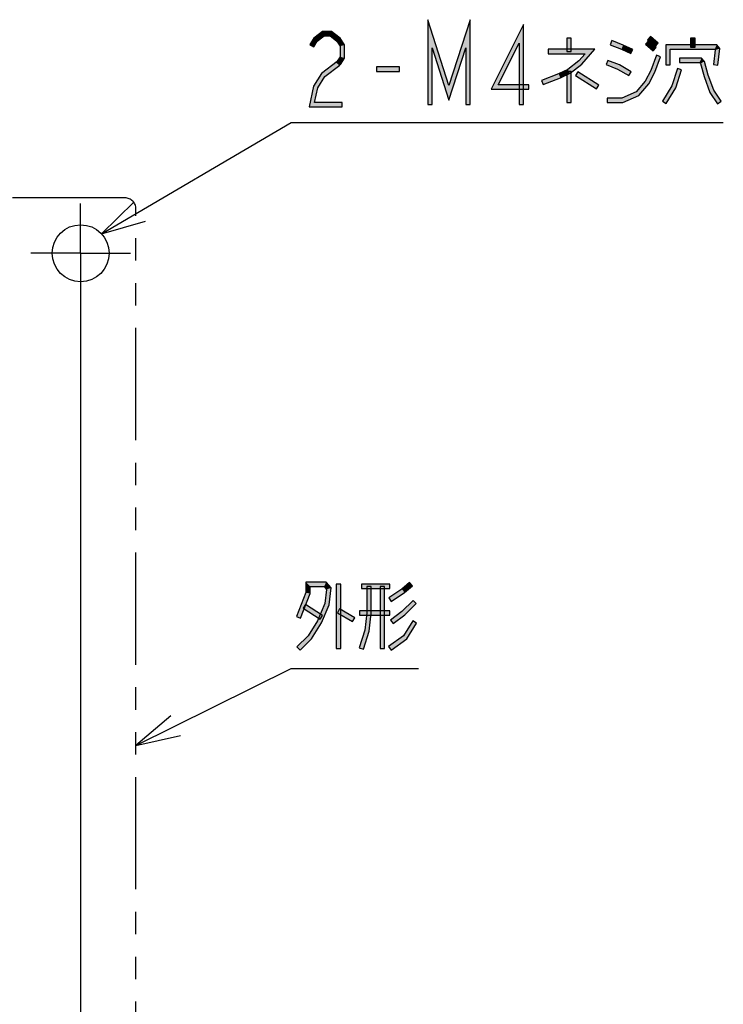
# Model space of a CAD drawing. Header units: millimetres. Extents: x 78 to 816, y 67 to 540.
# Tile 5 of 46: x 137 to 201, y 152 to 241. Entities that reach past the tile are written whole.
import ezdxf

# ---------------------------------------------------------------- set-up
doc = ezdxf.new("R2010")
doc.units = ezdxf.units.MM
doc.header["$LTSCALE"] = 0.319334
doc.linetypes.add('CENTER', pattern=[50.8, 31.75, -6.35, 6.35, -6.35])
doc.linetypes.add('PHANTOM', pattern=[63.5, 31.75, -6.35, 6.35, -6.35, 6.35, -6.35])
for name, color, linetype in [('ALL_DIM', 7, 'Continuous'), ('ALL_NOTE', 7, 'Continuous'), ('DEFAULT_1', 7, 'Continuous'), ('DEFAULT_3', 7, 'Continuous')]:
    doc.layers.add(name, color=color, linetype=linetype)

# ---------------------------------------------------------------- blocks, each defined once
blk = doc.blocks.new('JZB_0013')
at = {"layer": 'ALL_DIM', "color": 2, "linetype": 'Continuous', "lineweight": 25}
blk.add_line((20, 123.609), (20, 0), dxfattribs=at)

msp = doc.modelspace()

# ---------------------------------------------------------------- hatches: boundary and pattern name
at = {"layer": 'ALL_NOTE', "linetype": 'Continuous', "lineweight": 25}
h = msp.add_hatch(color=2, dxfattribs=at)
h.dxf.hatch_style = 1
h.paths.add_polyline_path([(174.332, 238.532), (174.332, 233.404), (173.932, 233.404), (173.932, 241.076)])
h = msp.add_hatch(color=2, dxfattribs=at)
h.dxf.hatch_style = 1
h.paths.add_polyline_path([(175.852, 233.819), (174.332, 238.532), (173.932, 241.076), (175.852, 235.122)])
h = msp.add_hatch(color=2, dxfattribs=at)
h.dxf.hatch_style = 1
h.paths.add_polyline_path([(177.372, 238.532), (175.852, 233.819), (175.852, 235.122), (177.772, 241.076)])
h = msp.add_hatch(color=2, dxfattribs=at)
h.dxf.hatch_style = 1
h.paths.add_polyline_path([(177.372, 233.404), (177.372, 238.532), (177.772, 241.076), (177.772, 233.404)])
h = msp.add_hatch(color=2, dxfattribs=at)
h.dxf.hatch_style = 1
h.paths.add_polyline_path([(179.656, 234.804), (182.588, 240.649), (182.188, 238.959), (180.304, 235.204)])
h = msp.add_hatch(color=2, dxfattribs=at)
h.dxf.hatch_style = 1
h.paths.add_polyline_path([(182.588, 240.649), (182.588, 233.404), (182.188, 233.404), (182.188, 238.959)])
h = msp.add_hatch(color=2, dxfattribs=at)
h.dxf.hatch_style = 1
h.paths.add_polyline_path([(163.962, 239.134), (163.636, 238.629), (163.3, 238.846), (163.663, 239.408)])
h = msp.add_hatch(color=2, dxfattribs=at)
h.dxf.hatch_style = 1
h.paths.add_polyline_path([(164.568, 239.604), (163.962, 239.134), (163.663, 239.408), (164.432, 240.004)])
h = msp.add_hatch(color=2, dxfattribs=at)
h.dxf.hatch_style = 1
h.paths.add_polyline_path([(165.12, 239.604), (164.568, 239.604), (164.432, 240.004), (165.256, 240.004)])
h = msp.add_hatch(color=2, dxfattribs=at)
h.dxf.hatch_style = 1
h.paths.add_polyline_path([(165.726, 239.134), (165.12, 239.604), (165.256, 240.004), (166.026, 239.408)])
h = msp.add_hatch(color=2, dxfattribs=at)
h.dxf.hatch_style = 1
h.paths.add_polyline_path([(166.02, 238.679), (165.726, 239.134), (166.026, 239.408), (166.42, 238.796)])
h = msp.add_hatch(color=2, dxfattribs=at)
h.dxf.hatch_style = 1
h.paths.add_polyline_path([(186.488, 238.204), (186.488, 239.404), (186.888, 239.404), (186.888, 238.204)])
h = msp.add_hatch(color=2, dxfattribs=at)
h.dxf.hatch_style = 1
h.paths.add_polyline_path([(191.426, 238.42), (190.4, 238.818), (190.544, 239.191), (191.582, 238.788)])
h = msp.add_hatch(color=2, dxfattribs=at)
h.dxf.hatch_style = 1
h.paths.add_polyline_path([(194.469, 238.653), (193.781, 239.253), (194.043, 239.555), (194.732, 238.955)])
h = msp.add_hatch(color=2, dxfattribs=at)
h.dxf.hatch_style = 1
h.paths.add_polyline_path([(198.068, 239.404), (198.068, 238.604), (197.668, 238.604), (197.668, 239.404)])
h = msp.add_hatch(color=2, dxfattribs=at)
h.dxf.hatch_style = 1
h.paths.add_polyline_path([(166.02, 237.73), (166.02, 238.679), (166.42, 238.796), (166.42, 237.612)])
h = msp.add_hatch(color=2, dxfattribs=at)
h.dxf.hatch_style = 1
h.paths.add_polyline_path([(188.144, 238.004), (184.796, 238.004), (184.796, 238.404), (189.016, 238.404)])
h = msp.add_hatch(color=2, dxfattribs=at)
h.dxf.hatch_style = 1
h.paths.add_polyline_path([(187.582, 237.35), (188.144, 238.004), (189.016, 238.404), (187.859, 237.058)])
h = msp.add_hatch(color=2, dxfattribs=at)
h.dxf.hatch_style = 1
h.paths.add_polyline_path([(192.28, 238.023), (191.426, 238.42), (191.582, 238.788), (192.448, 238.385)])
h = msp.add_hatch(color=2, dxfattribs=at)
h.dxf.hatch_style = 1
h.paths.add_polyline_path([(194.297, 238.253), (193.609, 238.853), (193.872, 239.155), (194.559, 238.555)])
h = msp.add_hatch(color=2, dxfattribs=at)
h.dxf.hatch_style = 1
h.paths.add_polyline_path([(195.832, 238.404), (195.832, 237.004), (195.432, 237.004), (195.432, 238.804)])
h = msp.add_hatch(color=2, dxfattribs=at)
h.dxf.hatch_style = 1
h.paths.add_polyline_path([(199.84, 238.404), (195.832, 238.404), (195.432, 238.804), (200.024, 238.804)])
h = msp.add_hatch(color=2, dxfattribs=at)
h.dxf.hatch_style = 1
h.paths.add_polyline_path([(199.734, 237.029), (199.895, 238.341), (200.313, 238.467), (200.131, 236.98)])
h = msp.add_hatch(color=2, dxfattribs=at)
h.dxf.hatch_style = 1
h.paths.add_polyline_path([(199.895, 238.341), (199.84, 238.404), (200.024, 238.804), (200.313, 238.467)])
h = msp.add_hatch(color=2, dxfattribs=at)
h.dxf.hatch_style = 1
h.paths.add_polyline_path([(165.708, 237.246), (166.02, 237.73), (166.42, 237.612), (166.044, 237.029)])
h = msp.add_hatch(color=2, dxfattribs=at)
h.dxf.hatch_style = 1
h.paths.add_polyline_path([(194.96, 237.735), (194.439, 236.323), (194.073, 236.485), (194.584, 237.873)])
h = msp.add_hatch(color=2, dxfattribs=at)
h.dxf.hatch_style = 1
h.paths.add_polyline_path([(198.464, 237.204), (196.664, 237.204), (196.664, 237.604), (198.648, 237.604)])
h = msp.add_hatch(color=2, dxfattribs=at)
h.dxf.hatch_style = 1
h.paths.add_polyline_path([(198.548, 237.107), (198.464, 237.204), (198.648, 237.604), (198.908, 237.301)])
h = msp.add_hatch(color=2, dxfattribs=at)
h.dxf.hatch_style = 1
h.paths.add_polyline_path([(164.351, 236.208), (165.754, 237.296), (165.999, 236.979), (164.65, 235.934)])
h = msp.add_hatch(color=2, dxfattribs=at)
h.dxf.hatch_style = 1
h.paths.add_polyline_path([(171.38, 236.404), (169.316, 236.404), (169.316, 236.804), (171.38, 236.804)])
h = msp.add_hatch(color=2, dxfattribs=at)
h.dxf.hatch_style = 1
h.paths.add_polyline_path([(185.75, 236.188), (186.583, 236.576), (186.793, 236.232), (185.906, 235.82)])
h = msp.add_hatch(color=2, dxfattribs=at)
h.dxf.hatch_style = 1
h.paths.add_polyline_path([(186.583, 236.576), (187.582, 237.35), (187.859, 237.058), (186.793, 236.232)])
h = msp.add_hatch(color=2, dxfattribs=at)
h.dxf.hatch_style = 1
h.paths.add_polyline_path([(191.073, 236.623), (190.056, 237.018), (190.2, 237.391), (191.247, 236.985)])
h = msp.add_hatch(color=2, dxfattribs=at)
h.dxf.hatch_style = 1
h.paths.add_polyline_path([(192.092, 236.031), (191.073, 236.623), (191.247, 236.985), (192.293, 236.377)])
h = msp.add_hatch(color=2, dxfattribs=at)
h.dxf.hatch_style = 1
h.paths.add_polyline_path([(195.965, 235.088), (196.474, 236.666), (196.854, 236.543), (196.331, 234.92)])
h = msp.add_hatch(color=2, dxfattribs=at)
h.dxf.hatch_style = 1
h.paths.add_polyline_path([(198.882, 235.942), (198.548, 237.107), (198.908, 237.301), (199.262, 236.066)])
h = msp.add_hatch(color=2, dxfattribs=at)
h.dxf.hatch_style = 1
h.paths.add_polyline_path([(163.624, 235.082), (164.351, 236.208), (164.65, 235.934), (164, 234.926)])
h = msp.add_hatch(color=2, dxfattribs=at)
h.dxf.hatch_style = 1
h.paths.add_polyline_path([(184.208, 235.591), (185.75, 236.188), (185.906, 235.82), (184.352, 235.218)])
h = msp.add_hatch(color=2, dxfattribs=at)
h.dxf.hatch_style = 1
h.paths.add_polyline_path([(186.488, 233.604), (186.488, 236.404), (186.888, 236.404), (186.888, 233.604)])
h = msp.add_hatch(color=2, dxfattribs=at)
h.dxf.hatch_style = 1
h.paths.add_polyline_path([(189.161, 234.835), (187.269, 236.035), (187.483, 236.373), (189.375, 235.173)])
h = msp.add_hatch(color=2, dxfattribs=at)
h.dxf.hatch_style = 1
h.paths.add_polyline_path([(194.439, 236.323), (193.907, 235.292), (193.573, 235.517), (194.073, 236.485)])
h = msp.add_hatch(color=2, dxfattribs=at)
h.dxf.hatch_style = 1
h.paths.add_polyline_path([(199.409, 234.511), (198.882, 235.942), (199.262, 236.066), (199.767, 234.697)])
h = msp.add_hatch(color=2, dxfattribs=at)
h.dxf.hatch_style = 1
h.paths.add_polyline_path([(163.22, 233.204), (163.624, 235.082), (164, 234.926), (163.716, 233.604)])
h = msp.add_hatch(color=2, dxfattribs=at)
h.dxf.hatch_style = 1
h.paths.add_polyline_path([(183.076, 234.804), (179.656, 234.804), (180.304, 235.204), (183.076, 235.204)])
h = msp.add_hatch(color=2, dxfattribs=at)
h.dxf.hatch_style = 1
h.paths.add_polyline_path([(193.907, 235.292), (193.002, 234.239), (192.758, 234.569), (193.573, 235.517)])
h = msp.add_hatch(color=2, dxfattribs=at)
h.dxf.hatch_style = 1
h.paths.add_polyline_path([(195.118, 233.709), (195.965, 235.088), (196.331, 234.92), (195.458, 233.499)])
h = msp.add_hatch(color=2, dxfattribs=at)
h.dxf.hatch_style = 1
h.paths.add_polyline_path([(191.546, 233.604), (190.128, 233.604), (190.128, 234.004), (191.462, 234.004)])
h = msp.add_hatch(color=2, dxfattribs=at)
h.dxf.hatch_style = 1
h.paths.add_polyline_path([(193.002, 234.239), (191.546, 233.604), (191.462, 234.004), (192.758, 234.569)])
h = msp.add_hatch(color=2, dxfattribs=at)
h.dxf.hatch_style = 1
h.paths.add_polyline_path([(200.111, 233.491), (199.409, 234.511), (199.767, 234.697), (200.441, 233.717)])
h = msp.add_hatch(color=2, dxfattribs=at)
h.dxf.hatch_style = 1
h.paths.add_polyline_path([(166.22, 233.204), (163.22, 233.204), (163.716, 233.604), (166.22, 233.604)])
h = msp.add_hatch(color=2, dxfattribs=at)
h.dxf.hatch_style = 1
h.paths.add_polyline_path([(163.324, 189.896), (163.324, 189.258), (162.924, 189.333), (162.924, 190.296)])
h = msp.add_hatch(color=2, dxfattribs=at)
h.dxf.hatch_style = 1
h.paths.add_polyline_path([(164.58, 189.896), (163.324, 189.896), (162.924, 190.296), (164.764, 190.296)])
h = msp.add_hatch(color=2, dxfattribs=at)
h.dxf.hatch_style = 1
h.paths.add_polyline_path([(164.807, 189.632), (164.58, 189.896), (164.764, 190.296), (165.225, 189.759)])
h = msp.add_hatch(color=2, dxfattribs=at)
h.dxf.hatch_style = 1
h.paths.add_polyline_path([(164.649, 188.348), (164.807, 189.632), (165.225, 189.759), (165.039, 188.243)])
h = msp.add_hatch(color=2, dxfattribs=at)
h.dxf.hatch_style = 1
h.paths.add_polyline_path([(165.676, 184.296), (165.676, 190.096), (166.076, 190.096), (166.076, 184.296)])
h = msp.add_hatch(color=2, dxfattribs=at)
h.dxf.hatch_style = 1
h.paths.add_polyline_path([(170.52, 189.696), (167.94, 189.696), (167.94, 190.096), (170.52, 190.096)])
h = msp.add_hatch(color=2, dxfattribs=at)
h.dxf.hatch_style = 1
h.paths.add_polyline_path([(168.428, 187.506), (168.428, 189.896), (168.828, 189.896), (168.828, 187.485)])
h = msp.add_hatch(color=2, dxfattribs=at)
h.dxf.hatch_style = 1
h.paths.add_polyline_path([(169.632, 184.296), (169.632, 189.896), (170.032, 189.896), (170.032, 184.296)])
h = msp.add_hatch(color=2, dxfattribs=at)
h.dxf.hatch_style = 1
h.paths.add_polyline_path([(171.846, 189.336), (170.631, 188.529), (170.409, 188.862), (171.602, 189.655)])
h = msp.add_hatch(color=2, dxfattribs=at)
h.dxf.hatch_style = 1
h.paths.add_polyline_path([(172.544, 189.945), (171.846, 189.336), (171.602, 189.655), (172.281, 190.246)])
h = msp.add_hatch(color=2, dxfattribs=at)
h.dxf.hatch_style = 1
h.paths.add_polyline_path([(163.324, 189.258), (162.45, 187.023), (162.078, 187.168), (162.924, 189.333)])
h = msp.add_hatch(color=2, dxfattribs=at)
h.dxf.hatch_style = 1
h.paths.add_polyline_path([(171.593, 187.647), (172.617, 188.639), (172.895, 188.352), (171.855, 187.344)])
h = msp.add_hatch(color=2, dxfattribs=at)
h.dxf.hatch_style = 1
h.paths.add_polyline_path([(164.22, 186.928), (162.672, 187.928), (162.889, 188.264), (164.437, 187.264)])
h = msp.add_hatch(color=2, dxfattribs=at)
h.dxf.hatch_style = 1
h.paths.add_polyline_path([(163.978, 186.788), (164.649, 188.348), (165.039, 188.243), (164.334, 186.603)])
h = msp.add_hatch(color=2, dxfattribs=at)
h.dxf.hatch_style = 1
h.paths.add_polyline_path([(167.152, 186.723), (165.776, 187.523), (165.977, 187.869), (167.353, 187.069)])
h = msp.add_hatch(color=2, dxfattribs=at)
h.dxf.hatch_style = 1
h.paths.add_polyline_path([(167.768, 187.696), (170.52, 187.696), (170.52, 187.296), (167.768, 187.296)])
h = msp.add_hatch(color=2, dxfattribs=at)
h.dxf.hatch_style = 1
h.paths.add_polyline_path([(170.57, 186.854), (171.593, 187.647), (171.855, 187.344), (170.815, 186.538)])
h = msp.add_hatch(color=2, dxfattribs=at)
h.dxf.hatch_style = 1
h.paths.add_polyline_path([(163.139, 185.422), (163.978, 186.788), (164.334, 186.603), (163.453, 185.17)])
h = msp.add_hatch(color=2, dxfattribs=at)
h.dxf.hatch_style = 1
h.paths.add_polyline_path([(168.259, 185.937), (168.428, 187.506), (168.828, 187.485), (168.653, 185.854)])
h = msp.add_hatch(color=2, dxfattribs=at)
h.dxf.hatch_style = 1
h.paths.add_polyline_path([(171.746, 185.434), (172.586, 186.8), (172.926, 186.591), (172.046, 185.157)])
h = msp.add_hatch(color=2, dxfattribs=at)
h.dxf.hatch_style = 1
h.paths.add_polyline_path([(167.75, 184.357), (168.259, 185.937), (168.653, 185.854), (168.13, 184.234)])
h = msp.add_hatch(color=2, dxfattribs=at)
h.dxf.hatch_style = 1
h.paths.add_polyline_path([(162.125, 184.439), (163.139, 185.422), (163.453, 185.17), (162.403, 184.152)])
h = msp.add_hatch(color=2, dxfattribs=at)
h.dxf.hatch_style = 1
h.paths.add_polyline_path([(170.402, 184.457), (171.746, 185.434), (172.046, 185.157), (170.638, 184.134)])

# ---------------------------------------------------------------- linework, layer by layer
at = {"color": 7, "linetype": 'Continuous', "lineweight": 25}
msp.add_circle((142.592, 219.987), 2.57, dxfattribs=at)
at = {"layer": 'ALL_NOTE', "color": 2, "linetype": 'Continuous', "lineweight": 25}
for p, q in [((173.932, 241.076), (173.932, 233.404)), ((175.852, 235.122), (173.932, 241.076)), ((177.772, 241.076), (175.852, 235.122)), ((177.772, 233.404), (177.772, 241.076)), ((182.588, 240.649), (179.656, 234.804)), ((182.588, 233.404), (182.588, 240.649)), ((163.663, 239.408), (163.3, 238.846)), ((164.432, 240.004), (163.663, 239.408)), ((163.962, 239.134), (164.568, 239.604)), ((165.256, 240.004), (164.432, 240.004)), ((164.568, 239.604), (165.12, 239.604)), ((165.12, 239.604), (165.726, 239.134)), ((166.026, 239.408), (165.256, 240.004)), ((166.42, 238.796), (166.026, 239.408)), ((186.488, 239.404), (186.488, 238.204)), ((186.888, 239.404), (186.488, 239.404)), ((186.888, 238.204), (186.888, 239.404)), ((190.544, 239.191), (190.4, 238.818)), ((191.582, 238.788), (190.544, 239.191)), ((194.043, 239.555), (193.781, 239.253)), ((193.781, 239.253), (194.469, 238.653)), ((194.732, 238.955), (194.043, 239.555)), ((197.668, 239.404), (197.668, 238.604)), ((198.068, 239.404), (197.668, 239.404)), ((198.068, 238.604), (198.068, 239.404)), ((163.3, 238.846), (163.636, 238.629)), ((163.636, 238.629), (163.962, 239.134)), ((165.726, 239.134), (166.02, 238.679)), ((166.02, 238.679), (166.02, 237.73)), ((166.42, 237.612), (166.42, 238.796)), ((174.332, 233.404), (174.332, 238.532)), ((174.332, 238.532), (175.852, 233.819)), ((175.852, 233.819), (177.372, 238.532)), ((177.372, 238.532), (177.372, 233.404)), ((180.304, 235.204), (182.188, 238.959)), ((182.188, 238.959), (182.188, 233.404)), ((189.016, 238.404), (184.796, 238.404)), ((184.796, 238.404), (184.796, 238.004)), ((187.859, 237.058), (189.016, 238.404)), ((190.4, 238.818), (191.426, 238.42)), ((191.426, 238.42), (192.28, 238.023)), ((192.448, 238.385), (191.582, 238.788)), ((192.28, 238.023), (192.448, 238.385)), ((193.872, 239.155), (193.609, 238.853)), ((193.609, 238.853), (194.297, 238.253)), ((194.559, 238.555), (193.872, 239.155)), ((194.297, 238.253), (194.559, 238.555)), ((194.469, 238.653), (194.732, 238.955)), ((195.432, 238.804), (195.432, 237.004)), ((200.024, 238.804), (195.432, 238.804)), ((195.832, 237.004), (195.832, 238.404)), ((195.832, 238.404), (199.84, 238.404)), ((197.668, 238.604), (198.068, 238.604)), ((199.895, 238.341), (199.734, 237.029)), ((199.84, 238.404), (199.895, 238.341)), ((200.313, 238.467), (200.024, 238.804)), ((200.131, 236.98), (200.313, 238.467)), ((166.02, 237.73), (165.708, 237.246)), ((166.044, 237.029), (166.42, 237.612)), ((184.796, 238.004), (188.144, 238.004)), ((186.488, 238.204), (186.888, 238.204)), ((188.144, 238.004), (187.582, 237.35)), ((194.584, 237.873), (194.073, 236.485)), ((194.439, 236.323), (194.96, 237.735)), ((194.96, 237.735), (194.584, 237.873)), ((198.648, 237.604), (196.664, 237.604)), ((196.664, 237.604), (196.664, 237.204)), ((198.908, 237.301), (198.648, 237.604)), ((165.754, 237.296), (164.351, 236.208)), ((164.65, 235.934), (165.999, 236.979)), ((165.708, 237.246), (166.044, 237.029)), ((165.999, 236.979), (165.754, 237.296)), ((171.38, 236.804), (169.316, 236.804)), ((169.316, 236.804), (169.316, 236.404)), ((171.38, 236.404), (171.38, 236.804)), ((186.583, 236.576), (185.75, 236.188)), ((187.582, 237.35), (186.583, 236.576)), ((186.793, 236.232), (187.859, 237.058)), ((190.2, 237.391), (190.056, 237.018)), ((190.056, 237.018), (191.073, 236.623)), ((191.247, 236.985), (190.2, 237.391)), ((191.073, 236.623), (192.092, 236.031)), ((192.293, 236.377), (191.247, 236.985)), ((195.432, 237.004), (195.832, 237.004)), ((196.474, 236.666), (195.965, 235.088)), ((196.331, 234.92), (196.854, 236.543)), ((196.854, 236.543), (196.474, 236.666)), ((196.664, 237.204), (198.464, 237.204)), ((198.464, 237.204), (198.548, 237.107)), ((198.548, 237.107), (198.882, 235.942)), ((199.262, 236.066), (198.908, 237.301)), ((199.734, 237.029), (200.131, 236.98)), ((164.351, 236.208), (163.624, 235.082)), ((164, 234.926), (164.65, 235.934)), ((169.316, 236.404), (171.38, 236.404)), ((185.75, 236.188), (184.208, 235.591)), ((184.352, 235.218), (185.906, 235.82)), ((185.906, 235.82), (186.793, 236.232)), ((186.488, 236.404), (186.488, 233.604)), ((186.888, 236.404), (186.488, 236.404)), ((186.888, 233.604), (186.888, 236.404)), ((187.483, 236.373), (187.269, 236.035)), ((187.269, 236.035), (189.161, 234.835)), ((189.375, 235.173), (187.483, 236.373)), ((192.092, 236.031), (192.293, 236.377)), ((194.073, 236.485), (193.573, 235.517)), ((193.907, 235.292), (194.439, 236.323)), ((198.882, 235.942), (199.409, 234.511)), ((199.767, 234.697), (199.262, 236.066)), ((163.624, 235.082), (163.22, 233.204)), ((163.716, 233.604), (164, 234.926)), ((179.656, 234.804), (183.076, 234.804)), ((183.076, 235.204), (180.304, 235.204)), ((183.076, 234.804), (183.076, 235.204)), ((184.208, 235.591), (184.352, 235.218)), ((189.161, 234.835), (189.375, 235.173)), ((193.573, 235.517), (192.758, 234.569)), ((193.002, 234.239), (193.907, 235.292)), ((195.965, 235.088), (195.118, 233.709)), ((195.458, 233.499), (196.331, 234.92)), ((191.462, 234.004), (190.128, 234.004)), ((190.128, 234.004), (190.128, 233.604)), ((192.758, 234.569), (191.462, 234.004)), ((191.546, 233.604), (193.002, 234.239)), ((199.409, 234.511), (200.111, 233.491)), ((200.441, 233.717), (199.767, 234.697)), ((163.22, 233.204), (166.22, 233.204)), ((166.22, 233.604), (163.716, 233.604)), ((166.22, 233.204), (166.22, 233.604)), ((173.932, 233.404), (174.332, 233.404)), ((177.372, 233.404), (177.772, 233.404)), ((182.188, 233.404), (182.588, 233.404)), ((186.488, 233.604), (186.888, 233.604)), ((190.128, 233.604), (191.546, 233.604)), ((195.118, 233.709), (195.458, 233.499)), ((200.111, 233.491), (200.441, 233.717)), ((144.485, 221.724), (161.592, 231.804)), ((161.592, 231.804), (162.092, 231.804)), ((162.092, 231.804), (200.62, 231.804)), ((162.924, 190.296), (162.924, 189.333)), ((164.764, 190.296), (162.924, 190.296)), ((165.225, 189.759), (164.764, 190.296)), ((163.324, 189.258), (163.324, 189.896)), ((163.324, 189.896), (164.58, 189.896)), ((164.58, 189.896), (164.807, 189.632)), ((164.807, 189.632), (164.649, 188.348)), ((165.039, 188.243), (165.225, 189.759)), ((165.676, 190.096), (165.676, 184.296)), ((166.076, 190.096), (165.676, 190.096)), ((166.076, 184.296), (166.076, 190.096)), ((170.52, 190.096), (167.94, 190.096)), ((167.94, 190.096), (167.94, 189.696)), ((167.94, 189.696), (170.52, 189.696)), ((168.428, 189.896), (168.428, 187.506)), ((168.828, 189.896), (168.428, 189.896)), ((168.828, 187.485), (168.828, 189.896)), ((169.632, 189.896), (169.632, 184.296)), ((170.032, 189.896), (169.632, 189.896)), ((170.032, 184.296), (170.032, 189.896)), ((171.602, 189.655), (170.409, 188.862)), ((170.52, 189.696), (170.52, 190.096)), ((172.281, 190.246), (171.602, 189.655)), ((171.846, 189.336), (172.544, 189.945)), ((172.544, 189.945), (172.281, 190.246)), ((162.924, 189.333), (162.078, 187.168)), ((162.45, 187.023), (163.324, 189.258)), ((170.409, 188.862), (170.631, 188.529)), ((170.631, 188.529), (171.846, 189.336)), ((172.617, 188.639), (171.593, 187.647)), ((172.895, 188.352), (172.617, 188.639)), ((162.889, 188.264), (162.672, 187.928)), ((162.672, 187.928), (164.22, 186.928)), ((164.437, 187.264), (162.889, 188.264)), ((164.649, 188.348), (163.978, 186.788)), ((164.334, 186.603), (165.039, 188.243)), ((165.977, 187.869), (165.776, 187.523)), ((167.353, 187.069), (165.977, 187.869)), ((170.52, 187.696), (167.768, 187.696)), ((167.768, 187.696), (167.768, 187.296)), ((170.52, 187.296), (170.52, 187.696)), ((171.593, 187.647), (170.57, 186.854)), ((171.855, 187.344), (172.895, 188.352)), ((162.078, 187.168), (162.45, 187.023)), ((163.978, 186.788), (163.139, 185.422)), ((164.22, 186.928), (164.437, 187.264)), ((165.776, 187.523), (167.152, 186.723)), ((167.152, 186.723), (167.353, 187.069)), ((167.768, 187.296), (170.52, 187.296)), ((168.428, 187.506), (168.259, 185.937)), ((168.653, 185.854), (168.828, 187.485)), ((170.57, 186.854), (170.815, 186.538)), ((170.815, 186.538), (171.855, 187.344)), ((172.586, 186.8), (171.746, 185.434)), ((172.926, 186.591), (172.586, 186.8)), ((163.453, 185.17), (164.334, 186.603)), ((168.259, 185.937), (167.75, 184.357)), ((168.13, 184.234), (168.653, 185.854)), ((172.046, 185.157), (172.926, 186.591)), ((163.139, 185.422), (162.125, 184.439)), ((162.403, 184.152), (163.453, 185.17)), ((171.746, 185.434), (170.402, 184.457)), ((170.638, 184.134), (172.046, 185.157)), ((162.125, 184.439), (162.403, 184.152)), ((165.676, 184.296), (166.076, 184.296)), ((167.75, 184.357), (168.13, 184.234)), ((169.632, 184.296), (170.032, 184.296)), ((170.402, 184.457), (170.638, 184.134)), ((147.592, 175.536), (161.592, 182.496)), ((161.592, 182.496), (162.092, 182.496)), ((162.092, 182.496), (173.1, 182.496))]:
    msp.add_line(p, q, dxfattribs=at)
for points in [[(147.424, 224.617), (144.485, 221.724), (148.439, 222.893)], [(150.729, 178.212), (147.592, 175.536), (151.619, 176.421)]]:
    msp.add_lwpolyline(points, dxfattribs=at)
at = {"layer": 'DEFAULT_1', "color": 7, "linetype": 'CENTER', "lineweight": 25}
for q in [(142.592, 224.487), (138.092, 219.987), (142.592, 214.975), (147.092, 219.987)]:
    msp.add_line((142.592, 219.987), q, dxfattribs=at)
at = {"layer": 'DEFAULT_3', "color": 8, "linetype": 'PHANTOM', "lineweight": 25}
for p, q in [((146.592, 224.987), (116.692, 224.987)), ((147.592, 121.987), (147.592, 223.987))]:
    msp.add_line(p, q, dxfattribs=at)
msp.add_arc((146.592, 223.987), 1, 0, 90, dxfattribs=at)

# ---------------------------------------------------------------- block references
msp.add_blockref('JZB_0013', (122.592, 92.987))

doc.saveas('drawing.dxf')
